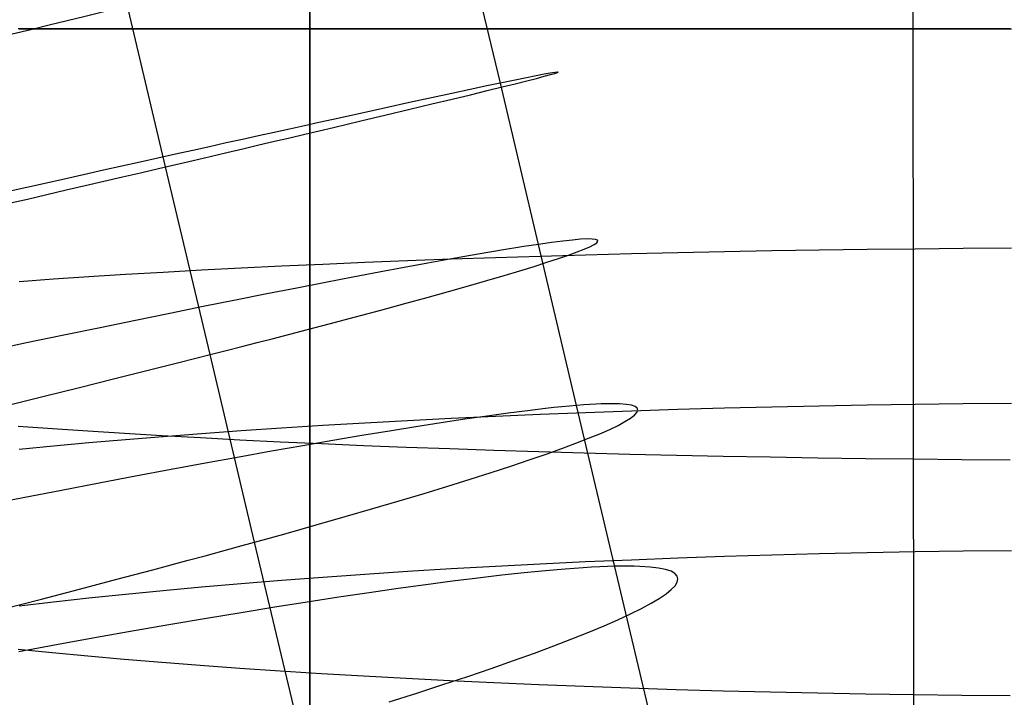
# Model space of a CAD drawing. Extents: x -383 to 1849, y -1185 to -529.
# Tile 129 of 256: x -335.04 to -325.15, y -1022.43 to -1015.62. Entities that reach past the tile are written whole.
import ezdxf

# ---------------------------------------------------------------- set-up
doc = ezdxf.new("R2010")
doc.units = 0
doc.layers.add('PREDEFINITO', color=7, linetype='CONTINUOUS')

msp = doc.modelspace()

# ---------------------------------------------------------------- linework, layer by layer
at = {"layer": 'PREDEFINITO'}
for p, q in [((-326.1504, -882.7992, 433.9858), (-326.035, -1066.0458, 433.48)), ((-332.1279, -1000.1111, 420), (-332.1146, -1056.3046, 420)), ((-332.1279, -1000.1111, 370), (-332.1146, -1056.3046, 370)), ((-332.1146, -1056.3046, 395), (-332.1279, -1000.1111, 395)), ((-332.1279, -1000.1111, 420), (-332.1146, -1056.3046, 420)), ((-330.2098, -1016.2572, 491.3751), (-330.9826, -1013.0135, 491.3017)), ((-333.5735, -1017.0984, 476.7806), (-334.0204, -1015.2118, 476.7246)), ((-334.7095, -1015.7114, 674.5647), (-335.0537, -1015.7114, 674.2163)), ((-335.0433, -1015.7114, 653.7726), (-334.6988, -1015.7114, 653.4245)), ((-334.354, -1015.7114, 674.9021), (-334.7095, -1015.7114, 674.5647)), ((-334.6988, -1015.7114, 653.4245), (-334.3429, -1015.7114, 653.0875)), ((-333.9874, -1015.7114, 675.2283), (-334.354, -1015.7114, 674.9021)), ((-334.3429, -1015.7114, 653.0875), (-333.976, -1015.7114, 652.7617)), ((-333.6104, -1015.7114, 675.5429), (-333.9874, -1015.7114, 675.2283)), ((-333.976, -1015.7114, 652.7617), (-333.5987, -1015.7114, 652.4475)), ((-333.2234, -1015.7114, 675.8457), (-333.6104, -1015.7114, 675.5429)), ((-333.5987, -1015.7114, 652.4475), (-333.2114, -1015.7114, 652.1451)), ((-332.8269, -1015.7114, 676.1364), (-333.2234, -1015.7114, 675.8457)), ((-333.2114, -1015.7114, 652.1451), (-332.8146, -1015.7114, 651.8547)), ((-332.4213, -1015.7114, 676.4148), (-332.8269, -1015.7114, 676.1364)), ((-332.8146, -1015.7114, 651.8547), (-332.4088, -1015.7114, 651.5767)), ((-332.0072, -1015.7114, 676.6806), (-332.4213, -1015.7114, 676.4148)), ((-332.4088, -1015.7114, 651.5767), (-331.9944, -1015.7114, 651.3114)), ((-331.585, -1015.7114, 676.9334), (-332.0072, -1015.7114, 676.6806)), ((-331.9944, -1015.7114, 651.3114), (-331.5719, -1015.7114, 651.059)), ((-331.1551, -1015.7114, 677.1731), (-331.585, -1015.7114, 676.9334)), ((-331.5719, -1015.7114, 651.059), (-331.1418, -1015.7114, 650.8198)), ((-330.7182, -1015.7114, 677.3993), (-331.1551, -1015.7114, 677.1731)), ((-331.1418, -1015.7114, 650.8198), (-330.7046, -1015.7114, 650.594)), ((-330.2745, -1015.7114, 677.6118), (-330.7182, -1015.7114, 677.3993)), ((-330.7046, -1015.7114, 650.594), (-330.2607, -1015.7114, 650.382)), ((-329.8247, -1015.7114, 677.8103), (-330.2745, -1015.7114, 677.6118)), ((-330.2607, -1015.7114, 650.382), (-329.8107, -1015.7114, 650.1839)), ((-329.3691, -1015.7114, 677.9945), (-329.8247, -1015.7114, 677.8103)), ((-329.8107, -1015.7114, 650.1839), (-329.3549, -1015.7114, 650.0002)), ((-328.9083, -1015.7114, 678.1641), (-329.3691, -1015.7114, 677.9945)), ((-329.3549, -1015.7114, 650.0002), (-328.8939, -1015.7114, 649.831)), ((-328.4427, -1015.7114, 678.319), (-328.9083, -1015.7114, 678.1641)), ((-328.8939, -1015.7114, 649.831), (-328.4282, -1015.7114, 649.6767)), ((-327.9729, -1015.7114, 678.4587), (-328.4427, -1015.7114, 678.319)), ((-328.4282, -1015.7114, 649.6767), (-327.9582, -1015.7114, 649.5374)), ((-327.4992, -1015.7114, 678.583), (-327.9729, -1015.7114, 678.4587)), ((-327.9582, -1015.7114, 649.5374), (-327.4844, -1015.7114, 649.4136)), ((-327.0222, -1015.7114, 678.6917), (-327.4992, -1015.7114, 678.583)), ((-327.4844, -1015.7114, 649.4136), (-327.0073, -1015.7114, 649.3054)), ((-326.5424, -1015.7114, 678.7844), (-327.0222, -1015.7114, 678.6917)), ((-327.0073, -1015.7114, 649.3054), (-326.5274, -1015.7114, 649.2131)), ((-326.0601, -1015.7114, 678.861), (-326.5424, -1015.7114, 678.7844)), ((-326.5274, -1015.7114, 649.2131), (-326.045, -1015.7114, 649.137)), ((-325.5759, -1015.7114, 678.9211), (-326.0601, -1015.7114, 678.861)), ((-326.045, -1015.7114, 649.137), (-325.5608, -1015.7114, 649.0774)), ((-325.0903, -1015.7114, 678.9644), (-325.5759, -1015.7114, 678.9211)), ((-325.5608, -1015.7114, 649.0774), (-325.0752, -1015.7114, 649.0346)), ((-329.8285, -1017.8775, 491.4766), (-330.2098, -1016.2572, 491.3751)), ((-333.1258, -1018.9851, 476.8746), (-333.5735, -1017.0984, 476.7806)), ((-329.9751, -1017.8997, 491.9406), (-330.0545, -1017.9122, 492.1706)), ((-329.8998, -1017.8881, 491.7093), (-329.9751, -1017.8997, 491.9406)), ((-329.8285, -1017.8775, 491.4766), (-329.8998, -1017.8881, 491.7093)), ((-329.7613, -1017.8678, 491.2427), (-329.8285, -1017.8775, 491.4766)), ((-329.4452, -1019.4955, 491.599), (-329.8285, -1017.8775, 491.4766)), ((-329.6982, -1017.8591, 491.0076), (-329.7613, -1017.8678, 491.2427)), ((-329.6391, -1017.8514, 490.7713), (-329.6982, -1017.8591, 491.0076)), ((-329.5841, -1017.8446, 490.534), (-329.6391, -1017.8514, 490.7713)), ((-329.4861, -1017.8339, 490.0564), (-329.5841, -1017.8446, 490.534)), ((-329.4042, -1017.8269, 489.5753), (-329.4861, -1017.8339, 490.0564)), ((-329.3382, -1017.8236, 489.0913), (-329.4042, -1017.8269, 489.5753)), ((-329.3679, -1017.9255, 485.1777), (-329.311, -1017.9007, 485.6659)), ((-329.2879, -1017.8239, 488.6048), (-329.3382, -1017.8236, 489.0913)), ((-329.311, -1017.9007, 485.6659), (-329.2691, -1017.8792, 486.1555)), ((-329.2533, -1017.8279, 488.1165), (-329.2879, -1017.8239, 488.6048)), ((-329.2691, -1017.8792, 486.1555), (-329.2423, -1017.8612, 486.6459)), ((-329.2343, -1017.8355, 487.6269), (-329.2533, -1017.8279, 488.1165)), ((-329.2423, -1017.8612, 486.6459), (-329.2306, -1017.8466, 487.1365)), ((-329.2306, -1017.8466, 487.1365), (-329.2343, -1017.8355, 487.6269)), ((-330.5094, -1017.9886, 493.2983), (-330.7176, -1018.0255, 493.7382)), ((-330.316, -1017.9553, 492.8518), (-330.5094, -1017.9886, 493.2983)), ((-330.1378, -1017.9257, 492.3991), (-330.316, -1017.9553, 492.8518)), ((-329.8105, -1017.9986, 650.2083), (-330.2606, -1018.0126, 650.4058)), ((-330.0545, -1017.9122, 492.1706), (-330.1378, -1017.9257, 492.3991)), ((-329.3548, -1017.9855, 650.025), (-329.8105, -1017.9986, 650.2083)), ((-329.6268, -1018.0199, 483.7266), (-329.5258, -1017.9852, 484.2075)), ((-329.5258, -1017.9852, 484.2075), (-329.4395, -1017.9537, 484.6914)), ((-329.4395, -1017.9537, 484.6914), (-329.3679, -1017.9255, 485.1777)), ((-328.8938, -1017.9735, 649.8563), (-329.3548, -1017.9855, 650.025)), ((-328.4281, -1017.9626, 649.7024), (-328.8938, -1017.9735, 649.8563)), ((-327.9581, -1017.9527, 649.5635), (-328.4281, -1017.9626, 649.7024)), ((-327.4843, -1017.9439, 649.44), (-327.9581, -1017.9527, 649.5635)), ((-327.0073, -1017.9363, 649.3321), (-327.4843, -1017.9439, 649.44)), ((-326.5273, -1017.9297, 649.2401), (-327.0073, -1017.9363, 649.3321)), ((-326.045, -1017.9244, 649.1643), (-326.5273, -1017.9297, 649.2401)), ((-325.5608, -1017.9201, 649.1049), (-326.045, -1017.9244, 649.1643)), ((-325.0752, -1017.9171, 649.0622), (-325.5608, -1017.9201, 649.1049)), ((-332.4086, -1018.0973, 651.5974), (-332.8145, -1018.117, 651.8746)), ((-331.9942, -1018.0785, 651.3328), (-332.4086, -1018.0973, 651.5974)), ((-331.5717, -1018.0606, 651.081), (-331.9942, -1018.0785, 651.3328)), ((-331.1417, -1018.0436, 650.8424), (-331.5717, -1018.0606, 651.081)), ((-330.9403, -1018.0658, 494.1711), (-331.177, -1018.1095, 494.5967)), ((-330.7044, -1018.0276, 650.6172), (-331.1417, -1018.0436, 650.8424)), ((-330.7176, -1018.0255, 493.7382), (-330.9403, -1018.0658, 494.1711)), ((-330.2606, -1018.0126, 650.4058), (-330.7044, -1018.0276, 650.6172)), ((-330.0158, -1018.1432, 482.3071), (-329.8719, -1018.099, 482.7759)), ((-329.8719, -1018.099, 482.7759), (-329.7421, -1018.0578, 483.2493)), ((-329.7421, -1018.0578, 483.2493), (-329.6268, -1018.0199, 483.7266)), ((-333.976, -1018.1813, 652.7793), (-334.3428, -1018.2044, 653.1042)), ((-333.5986, -1018.1591, 652.4658), (-333.976, -1018.1813, 652.7793)), ((-333.2113, -1018.1376, 652.1642), (-333.5986, -1018.1591, 652.4658)), ((-332.8145, -1018.117, 651.8746), (-333.2113, -1018.1376, 652.1642)), ((-331.4273, -1018.1565, 495.0146), (-331.6909, -1018.2067, 495.4244)), ((-331.177, -1018.1095, 494.5967), (-331.4273, -1018.1565, 495.0146)), ((-330.3458, -1018.241, 481.3855), (-330.1738, -1018.1906, 481.8435)), ((-330.1738, -1018.1906, 481.8435), (-330.0158, -1018.1432, 482.3071)), ((-334.6987, -1018.2284, 653.4404), (-335.0433, -1018.253, 653.7875)), ((-334.3428, -1018.2044, 653.1042), (-334.6987, -1018.2284, 653.4404)), ((-331.9674, -1018.26, 495.8258), (-332.2563, -1018.3164, 496.2183)), ((-331.6909, -1018.2067, 495.4244), (-331.9674, -1018.26, 495.8258)), ((-330.7312, -1018.3507, 480.4887), (-330.5317, -1018.2944, 480.9337)), ((-330.5317, -1018.2944, 480.9337), (-330.3458, -1018.241, 481.3855)), ((-332.5573, -1018.3758, 496.6017), (-332.87, -1018.4381, 496.9754)), ((-332.2563, -1018.3164, 496.2183), (-332.5573, -1018.3758, 496.6017)), ((-330.9445, -1018.41, 480.0509), (-330.7312, -1018.3507, 480.4887)), ((-332.87, -1018.4381, 496.9754), (-333.194, -1018.5032, 497.3392)), ((-331.4112, -1018.5373, 479.1992), (-331.1712, -1018.4722, 479.6209)), ((-331.1712, -1018.4722, 479.6209), (-330.9445, -1018.41, 480.0509)), ((-333.5289, -1018.5711, 497.6927), (-333.8744, -1018.6416, 498.0355)), ((-333.194, -1018.5032, 497.3392), (-333.5289, -1018.5711, 497.6927)), ((-331.6646, -1018.6051, 478.7865), (-331.4112, -1018.5373, 479.1992)), ((-333.8744, -1018.6416, 498.0355), (-334.2299, -1018.7147, 498.3672)), ((-332.2105, -1018.7491, 477.9897), (-331.931, -1018.6758, 478.3831)), ((-331.931, -1018.6758, 478.3831), (-331.6646, -1018.6051, 478.7865)), ((-334.5952, -1018.7903, 498.6874), (-334.9698, -1018.8683, 498.9958)), ((-334.2299, -1018.7147, 498.3672), (-334.5952, -1018.7903, 498.6874)), ((-332.5029, -1018.8251, 477.6068), (-332.2105, -1018.7491, 477.9897)), ((-334.9698, -1018.8683, 498.9958), (-335.3534, -1018.9486, 499.2921)), ((-332.808, -1018.9038, 477.2349), (-332.6539, -1018.8642, 477.4195)), ((-332.6539, -1018.8642, 477.4195), (-332.5029, -1018.8251, 477.6068)), ((-333.4384, -1019.0645, 476.5444), (-333.1258, -1018.9851, 476.8746)), ((-333.1258, -1018.9851, 476.8746), (-332.9654, -1018.9441, 477.0533)), ((-332.6787, -1020.869, 477.0034), (-333.1258, -1018.9851, 476.8746)), ((-332.9654, -1018.9441, 477.0533), (-332.808, -1018.9038, 477.2349)), ((-333.7617, -1019.146, 476.2252), (-333.4384, -1019.0645, 476.5444)), ((-334.0955, -1019.2297, 475.9171), (-333.7617, -1019.146, 476.2252)), ((-334.4391, -1019.3153, 475.6203), (-334.0955, -1019.2297, 475.9171)), ((-334.7923, -1019.4028, 475.3349), (-334.4391, -1019.3153, 475.6203)), ((-335.1545, -1019.4922, 475.061), (-334.7923, -1019.4028, 475.3349)), ((-329.3129, -1019.4858, 491.1303), (-329.377, -1019.4902, 491.3653)), ((-329.2529, -1019.4823, 490.8942), (-329.3129, -1019.4858, 491.1303)), ((-329.1969, -1019.4799, 490.657), (-329.2529, -1019.4823, 490.8942)), ((-329.097, -1019.4779, 490.1797), (-329.1969, -1019.4799, 490.657)), ((-329.0131, -1019.4797, 489.699), (-329.097, -1019.4779, 490.1797)), ((-328.9451, -1019.4852, 489.2152), (-329.0131, -1019.4797, 489.699)), ((-328.8929, -1019.4945, 488.7291), (-328.9451, -1019.4852, 489.2152)), ((-326.045, -1019.4851, 649.1007), (-326.5273, -1019.4925, 649.1763)), ((-325.5608, -1019.4792, 649.0414), (-326.045, -1019.4851, 649.1007)), ((-325.0752, -1019.475, 648.9989), (-325.5608, -1019.4792, 649.0414)), ((-330.1336, -1019.5734, 493.4194), (-330.3436, -1019.6022, 493.8589)), ((-329.9383, -1019.5483, 492.9732), (-330.1336, -1019.5734, 493.4194)), ((-329.7582, -1019.5269, 492.5209), (-329.9383, -1019.5483, 492.9732)), ((-329.3548, -1019.5697, 649.9594), (-329.8105, -1019.5877, 650.1422)), ((-329.674, -1019.5176, 492.2925), (-329.7582, -1019.5269, 492.5209)), ((-329.5937, -1019.5093, 492.0627), (-329.674, -1019.5176, 492.2925)), ((-329.5174, -1019.5019, 491.8315), (-329.5937, -1019.5093, 492.0627)), ((-329.4452, -1019.4955, 491.599), (-329.5174, -1019.5019, 491.8315)), ((-329.377, -1019.4902, 491.3653), (-329.4452, -1019.4955, 491.599)), ((-328.6786, -1022.7235, 491.9331), (-329.4452, -1019.4955, 491.599)), ((-328.8938, -1019.5531, 649.7911), (-329.3548, -1019.5697, 649.9594)), ((-328.4281, -1019.538, 649.6375), (-328.8938, -1019.5531, 649.7911)), ((-328.8563, -1019.5074, 488.2411), (-328.8929, -1019.4945, 488.7291)), ((-328.864, -1019.5945, 486.2812), (-328.8392, -1019.5675, 486.7713)), ((-328.8352, -1019.5239, 487.7518), (-328.8563, -1019.5074, 488.2411)), ((-328.8392, -1019.5675, 486.7713), (-328.8296, -1019.5439, 487.2617)), ((-328.8296, -1019.5439, 487.2617), (-328.8352, -1019.5239, 487.7518)), ((-327.9581, -1019.5243, 649.4989), (-328.4281, -1019.538, 649.6375)), ((-327.4844, -1019.5122, 649.3757), (-327.9581, -1019.5243, 649.4989)), ((-327.0073, -1019.5016, 649.2681), (-327.4844, -1019.5122, 649.3757)), ((-326.5273, -1019.4925, 649.1763), (-327.0073, -1019.5016, 649.2681)), ((-331.5717, -1019.6736, 651.013), (-331.9942, -1019.6983, 651.2642)), ((-331.1416, -1019.6501, 650.775), (-331.5717, -1019.6736, 651.013)), ((-330.7044, -1019.628, 650.5503), (-331.1416, -1019.6501, 650.775)), ((-330.8065, -1019.6705, 494.7168), (-331.0586, -1019.7099, 495.1343)), ((-330.568, -1019.6346, 494.2915), (-330.8065, -1019.6705, 494.7168)), ((-330.2606, -1019.6072, 650.3393), (-330.7044, -1019.628, 650.5503)), ((-330.3436, -1019.6022, 493.8589), (-330.568, -1019.6346, 494.2915)), ((-329.8105, -1019.5877, 650.1422), (-330.2606, -1019.6072, 650.3393)), ((-329.0282, -1019.6957, 484.8179), (-328.9586, -1019.6586, 485.304)), ((-328.9586, -1019.6586, 485.304), (-328.9038, -1019.6249, 485.7919)), ((-328.9038, -1019.6249, 485.7919), (-328.864, -1019.5945, 486.2812)), ((-335.0528, -1019.7037, 674.1818), (-334.7088, -1019.7285, 674.5293)), ((-334.7088, -1019.7285, 674.5293), (-334.3533, -1019.7524, 674.8659)), ((-334.3533, -1019.7524, 674.8659), (-333.9868, -1019.7756, 675.1912)), ((-333.9868, -1019.7756, 675.1912), (-333.6099, -1019.7979, 675.505)), ((-333.2113, -1019.7801, 652.0938), (-333.5986, -1019.8098, 652.3948)), ((-332.8144, -1019.7516, 651.8049), (-333.2113, -1019.7801, 652.0938)), ((-332.4086, -1019.7244, 651.5283), (-332.8144, -1019.7516, 651.8049)), ((-331.9942, -1019.6983, 651.2642), (-332.4086, -1019.7244, 651.5283)), ((-331.3238, -1019.7526, 495.5438), (-331.6019, -1019.7986, 495.9448)), ((-331.0586, -1019.7099, 495.1343), (-331.3238, -1019.7526, 495.5438)), ((-329.3247, -1019.8261, 483.3764), (-329.2114, -1019.7795, 483.8536)), ((-329.2114, -1019.7795, 483.8536), (-329.1125, -1019.736, 484.3343)), ((-329.1125, -1019.736, 484.3343), (-329.0282, -1019.6957, 484.8179)), ((-334.3428, -1019.8726, 653.0317), (-334.6987, -1019.9056, 653.3672)), ((-333.9759, -1019.8406, 652.7075), (-334.3428, -1019.8726, 653.0317)), ((-333.5986, -1019.8098, 652.3948), (-333.9759, -1019.8406, 652.7075)), ((-333.6099, -1019.7979, 675.505), (-333.223, -1019.8194, 675.807)), ((-333.223, -1019.8194, 675.807), (-332.8266, -1019.84, 676.097)), ((-332.8266, -1019.84, 676.097), (-332.4211, -1019.8598, 676.3746)), ((-332.4211, -1019.8598, 676.3746), (-332.007, -1019.8786, 676.6396)), ((-331.8925, -1019.8479, 496.337), (-332.1951, -1019.9002, 496.72)), ((-332.007, -1019.8786, 676.6396), (-331.5849, -1019.8966, 676.8918)), ((-331.6019, -1019.7986, 495.9448), (-331.8925, -1019.8479, 496.337)), ((-329.5943, -1019.9286, 482.4347), (-329.4524, -1019.8759, 482.9033)), ((-329.4524, -1019.8759, 482.9033), (-329.3247, -1019.8261, 483.3764)), ((-334.6987, -1019.9056, 653.3672), (-335.0432, -1019.9398, 653.7135)), ((-332.5093, -1019.9557, 497.0934), (-332.8348, -1020.0142, 497.4569)), ((-332.1951, -1019.9002, 496.72), (-332.5093, -1019.9557, 497.0934)), ((-331.5849, -1019.8966, 676.8918), (-331.1551, -1019.9136, 677.1307)), ((-331.1551, -1019.9136, 677.1307), (-330.7182, -1019.9297, 677.3563)), ((-330.7182, -1019.9297, 677.3563), (-330.2746, -1019.9447, 677.5681)), ((-330.2746, -1019.9447, 677.5681), (-329.8248, -1019.9588, 677.766)), ((-329.8248, -1019.9588, 677.766), (-329.3693, -1019.9719, 677.9496)), ((-329.7503, -1019.9844, 481.9712), (-329.5943, -1019.9286, 482.4347)), ((-329.3693, -1019.9719, 677.9496), (-328.9085, -1019.9839, 678.1187)), ((-333.1712, -1020.0756, 497.81), (-333.518, -1020.1398, 498.1525)), ((-332.8348, -1020.0142, 497.4569), (-333.1712, -1020.0756, 497.81)), ((-330.1041, -1020.1048, 481.0618), (-329.9202, -1020.0431, 481.5134)), ((-329.9202, -1020.0431, 481.5134), (-329.7503, -1019.9844, 481.9712)), ((-328.9085, -1019.9839, 678.1187), (-328.443, -1019.9949, 678.2729)), ((-328.443, -1019.9949, 678.2729), (-327.9731, -1020.0048, 678.4121)), ((-327.9731, -1020.0048, 678.4121), (-327.4994, -1020.0136, 678.536)), ((-327.4994, -1020.0136, 678.536), (-327.0224, -1020.0213, 678.6442)), ((-327.0224, -1020.0213, 678.6442), (-326.5425, -1020.0279, 678.7365)), ((-326.5425, -1020.0279, 678.7365), (-326.0602, -1020.0333, 678.8126)), ((-326.0602, -1020.0333, 678.8126), (-325.576, -1020.0375, 678.8722)), ((-325.576, -1020.0375, 678.8722), (-325.0903, -1020.0406, 678.9152)), ((-333.518, -1020.1398, 498.1525), (-333.875, -1020.2069, 498.4838)), ((-330.5128, -1020.2365, 480.1792), (-330.3016, -1020.1692, 480.6169)), ((-330.3016, -1020.1692, 480.6169), (-330.1041, -1020.1048, 481.0618)), ((-334.2416, -1020.2766, 498.8038), (-334.6175, -1020.349, 499.1119)), ((-333.875, -1020.2069, 498.4838), (-334.2416, -1020.2766, 498.8038)), ((-330.7375, -1020.3065, 479.7493), (-330.5128, -1020.2365, 480.1792)), ((-334.6175, -1020.349, 499.1119), (-335.0023, -1020.424, 499.4078)), ((-330.9756, -1020.3792, 479.3278), (-330.7375, -1020.3065, 479.7493)), ((-335.0023, -1020.424, 499.4078), (-335.3956, -1020.5014, 499.6912)), ((-331.4915, -1020.5324, 478.5118), (-331.227, -1020.4545, 478.9151)), ((-331.227, -1020.4545, 478.9151), (-330.9756, -1020.3792, 479.3278)), ((-331.7691, -1020.6129, 478.1185), (-331.4915, -1020.5324, 478.5118)), ((-332.0595, -1020.6958, 477.7356), (-331.7691, -1020.6129, 478.1185)), ((-332.3628, -1020.7812, 477.3637), (-332.2096, -1020.7382, 477.5483)), ((-332.2096, -1020.7382, 477.5483), (-332.0595, -1020.6958, 477.7356)), ((-332.8414, -1020.9138, 476.8278), (-332.6787, -1020.869, 477.0034)), ((-332.6787, -1020.869, 477.0034), (-332.5192, -1020.8248, 477.1821)), ((-332.2322, -1022.7497, 477.17), (-332.6787, -1020.869, 477.0034)), ((-332.5192, -1020.8248, 477.1821), (-332.3628, -1020.7812, 477.3637)), ((-333.1759, -1021.005, 476.4856), (-333.0072, -1020.9591, 476.6551)), ((-333.0072, -1020.9591, 476.6551), (-332.8414, -1020.9138, 476.8278)), ((-326.045, -1020.9669, 649.005), (-326.5273, -1020.9759, 649.0805)), ((-325.5608, -1020.9599, 648.9459), (-326.045, -1020.9669, 649.005)), ((-325.0752, -1020.9549, 648.9034), (-325.5608, -1020.9599, 648.9459)), ((-333.6996, -1021.1458, 475.9954), (-333.3476, -1021.0514, 476.3191)), ((-333.3476, -1021.0514, 476.3191), (-333.1759, -1021.005, 476.4856)), ((-329.3548, -1021.0685, 649.8619), (-329.8105, -1021.0901, 650.0444)), ((-328.8938, -1021.0486, 649.694), (-329.3548, -1021.0685, 649.8619)), ((-328.4281, -1021.0304, 649.5407), (-328.8938, -1021.0486, 649.694)), ((-327.9581, -1021.014, 649.4025), (-328.4281, -1021.0304, 649.5407)), ((-327.4844, -1020.9994, 649.2795), (-327.9581, -1021.014, 649.4025)), ((-327.0073, -1020.9867, 649.1721), (-327.4844, -1020.9994, 649.2795)), ((-326.5273, -1020.9759, 649.0805), (-327.0073, -1020.9867, 649.1721)), ((-334.0627, -1021.2422, 475.6843), (-333.6996, -1021.1458, 475.9954)), ((-331.1416, -1021.165, 650.6758), (-331.5717, -1021.1932, 650.9133)), ((-330.7044, -1021.1384, 650.4516), (-331.1416, -1021.165, 650.6758)), ((-330.2606, -1021.1135, 650.241), (-330.7044, -1021.1384, 650.4516)), ((-329.8105, -1021.0901, 650.0444), (-330.2606, -1021.1135, 650.241)), ((-329.758, -1021.156, 493.5693), (-329.97, -1021.1768, 494.0084)), ((-329.5608, -1021.1389, 493.1237), (-329.758, -1021.156, 493.5693)), ((-329.3787, -1021.1257, 492.6718), (-329.5608, -1021.1389, 493.1237)), ((-329.2935, -1021.1206, 492.4436), (-329.3787, -1021.1257, 492.6718)), ((-329.2122, -1021.1164, 492.2141), (-329.2935, -1021.1206, 492.4436)), ((-329.1348, -1021.1133, 491.9831), (-329.2122, -1021.1164, 492.2141)), ((-329.0616, -1021.1111, 491.7509), (-329.1348, -1021.1133, 491.9831)), ((-328.9923, -1021.11, 491.5174), (-329.0616, -1021.1111, 491.7509)), ((-328.9272, -1021.1099, 491.2826), (-328.9923, -1021.11, 491.5174)), ((-328.8661, -1021.1107, 491.0468), (-328.9272, -1021.1099, 491.2826)), ((-328.809, -1021.1126, 490.8098), (-328.8661, -1021.1107, 491.0468)), ((-328.707, -1021.1192, 490.333), (-328.809, -1021.1126, 490.8098)), ((-328.6209, -1021.1297, 489.8527), (-328.707, -1021.1192, 490.333)), ((-328.5507, -1021.144, 489.3695), (-328.6209, -1021.1297, 489.8527)), ((-328.4963, -1021.1621, 488.8839), (-328.5507, -1021.144, 489.3695)), ((-328.4575, -1021.1838, 488.3963), (-328.4963, -1021.1621, 488.8839)), ((-334.4362, -1021.3404, 475.386), (-334.0627, -1021.2422, 475.6843)), ((-332.4086, -1021.2541, 651.4275), (-332.8145, -1021.2868, 651.7035)), ((-331.9942, -1021.2229, 651.164), (-332.4086, -1021.2541, 651.4275)), ((-331.5717, -1021.1932, 650.9133), (-331.9942, -1021.2229, 651.164)), ((-330.6906, -1021.2614, 495.2825), (-330.9576, -1021.2967, 495.6915)), ((-330.4367, -1021.2296, 494.8654), (-330.6906, -1021.2614, 495.2825)), ((-330.1964, -1021.2014, 494.4406), (-330.4367, -1021.2296, 494.8654)), ((-329.97, -1021.1768, 494.0084), (-330.1964, -1021.2014, 494.4406)), ((-328.4342, -1021.2092, 487.9075), (-328.4575, -1021.1838, 488.3963)), ((-328.4263, -1021.2381, 487.4178), (-328.4342, -1021.2092, 487.9075)), ((-328.4337, -1021.2705, 486.9279), (-328.4263, -1021.2381, 487.4178)), ((-334.8198, -1021.4404, 475.1004), (-334.4362, -1021.3404, 475.386)), ((-333.5986, -1021.3566, 652.2922), (-333.9759, -1021.3936, 652.6042)), ((-333.2113, -1021.321, 651.9918), (-333.5986, -1021.3566, 652.2922)), ((-332.8145, -1021.2868, 651.7035), (-333.2113, -1021.321, 651.9918)), ((-331.2375, -1021.3354, 496.0921), (-331.5297, -1021.3775, 496.4838)), ((-330.9576, -1021.2967, 495.6915), (-331.2375, -1021.3354, 496.0921)), ((-328.5465, -1021.3883, 485.462), (-328.494, -1021.3457, 485.9495)), ((-328.494, -1021.3457, 485.9495), (-328.4563, -1021.3064, 486.4383)), ((-328.4563, -1021.3064, 486.4383), (-328.4337, -1021.2705, 486.9279)), ((-335.2128, -1021.5419, 474.8279), (-334.8198, -1021.4404, 475.1004)), ((-334.3428, -1021.432, 652.9277), (-334.6987, -1021.4717, 653.2624)), ((-333.9759, -1021.3936, 652.6042), (-334.3428, -1021.432, 652.9277)), ((-331.834, -1021.423, 496.8664), (-332.1498, -1021.4717, 497.2394)), ((-331.5297, -1021.3775, 496.4838), (-331.834, -1021.423, 496.8664)), ((-328.6961, -1021.4833, 484.4933), (-328.614, -1021.4342, 484.9764)), ((-328.614, -1021.4342, 484.9764), (-328.5465, -1021.3883, 485.462)), ((-334.6987, -1021.4717, 653.2624), (-335.0432, -1021.5126, 653.6081)), ((-332.4769, -1021.5236, 497.6025), (-332.8148, -1021.5786, 497.9552)), ((-332.1498, -1021.4717, 497.2394), (-332.4769, -1021.5236, 497.6025)), ((-328.9041, -1021.5908, 483.5363), (-328.7928, -1021.5355, 484.0131)), ((-328.7928, -1021.5355, 484.0131), (-328.6961, -1021.4833, 484.4933)), ((-333.1631, -1021.6366, 498.2973), (-333.5215, -1021.6976, 498.6283)), ((-332.8148, -1021.5786, 497.9552), (-333.1631, -1021.6366, 498.2973)), ((-329.1695, -1021.7104, 482.5956), (-329.0297, -1021.6491, 483.0637)), ((-329.0297, -1021.6491, 483.0637), (-328.9041, -1021.5908, 483.5363)), ((-333.5215, -1021.6976, 498.6283), (-333.8895, -1021.7616, 498.9478)), ((-329.3235, -1021.7746, 482.1326), (-329.1695, -1021.7104, 482.5956)), ((-334.2667, -1021.8284, 499.2556), (-334.6528, -1021.8979, 499.5512)), ((-333.8895, -1021.7616, 498.9478), (-334.2667, -1021.8284, 499.2556)), ((-329.6734, -1021.9115, 481.224), (-329.4915, -1021.8416, 481.6752)), ((-329.4915, -1021.8416, 481.6752), (-329.3235, -1021.7746, 482.1326)), ((-335.0545, -1021.9451, 674.0588), (-334.7104, -1021.9793, 674.4056)), ((-334.6528, -1021.8979, 499.5512), (-335.0473, -1021.9702, 499.8342)), ((-329.8691, -1021.984, 480.7795), (-329.6734, -1021.9115, 481.224)), ((-334.7104, -1021.9793, 674.4056), (-334.3548, -1022.0124, 674.7414)), ((-334.3548, -1022.0124, 674.7414), (-333.9883, -1022.0444, 675.0661)), ((-333.9883, -1022.0444, 675.0661), (-333.6114, -1022.0753, 675.3793)), ((-330.0785, -1022.0593, 480.3423), (-329.8691, -1021.984, 480.7795)), ((-333.6114, -1022.0753, 675.3793), (-333.2244, -1022.1051, 675.6807)), ((-333.2244, -1022.1051, 675.6807), (-332.8279, -1022.1336, 675.9702)), ((-332.8279, -1022.1336, 675.9702), (-332.4224, -1022.1609, 676.2473)), ((-330.5379, -1022.2174, 479.4918), (-330.3015, -1022.1371, 479.9129)), ((-330.3015, -1022.1371, 479.9129), (-330.0785, -1022.0593, 480.3423)), ((-332.4224, -1022.1609, 676.2473), (-332.0083, -1022.187, 676.5118)), ((-332.0083, -1022.187, 676.5118), (-331.5861, -1022.2119, 676.7635)), ((-331.5861, -1022.2119, 676.7635), (-331.1562, -1022.2354, 677.002)), ((-331.1562, -1022.2354, 677.002), (-330.7192, -1022.2576, 677.2272)), ((-330.7876, -1022.3003, 479.0795), (-330.5379, -1022.2174, 479.4918)), ((-331.0505, -1022.3856, 478.6767), (-330.7876, -1022.3003, 479.0795)), ((-330.7192, -1022.2576, 677.2272), (-330.2756, -1022.2785, 677.4387)), ((-330.2756, -1022.2785, 677.4387), (-329.8257, -1022.298, 677.6362)), ((-329.8257, -1022.298, 677.6362), (-329.3701, -1022.3161, 677.8195)), ((-329.3701, -1022.3161, 677.8195), (-328.9093, -1022.3327, 677.9883)), ((-328.9093, -1022.3327, 677.9883), (-328.4436, -1022.3479, 678.1423)), ((-328.4436, -1022.3479, 678.1423), (-327.9737, -1022.3616, 678.2812)), ((-331.3266, -1022.4732, 478.2838), (-331.0505, -1022.3856, 478.6767)), ((-327.9737, -1022.3616, 678.2812), (-327.5, -1022.3738, 678.4049)), ((-327.5, -1022.3738, 678.4049), (-327.0229, -1022.3845, 678.5129)), ((-327.0229, -1022.3845, 678.5129), (-326.5429, -1022.3936, 678.605)), ((-326.5429, -1022.3936, 678.605), (-326.0605, -1022.4011, 678.681)), ((-326.0605, -1022.4011, 678.681), (-325.5762, -1022.4069, 678.7406)), ((-325.5762, -1022.4069, 678.7406), (-325.0905, -1022.4112, 678.7835))]:
    msp.add_line(p, q, dxfattribs=at)
at = {"layer": 'PREDEFINITO', "extrusion": (0.222368, -0.974423, -0.032445)}
msp.add_arc((-562.4404, 516.391, 897.5634), 14.967, 269.52856, 92.02229, dxfattribs=at)
at = {"layer": 'PREDEFINITO', "extrusion": (0.222459, -0.974845, -0.01372)}
msp.add_arc((-562.4285, 499.5255, 908.8279), 14.9698, 266.34324, 94.39679, dxfattribs=at)
at = {"layer": 'PREDEFINITO', "extrusion": (0.222424, -0.974937, 0.004965)}
msp.add_arc((-562.3621, 482.5014, 919.7802), 14.9722, 263.04938, 96.84897, dxfattribs=at)

doc.saveas('drawing.dxf')
